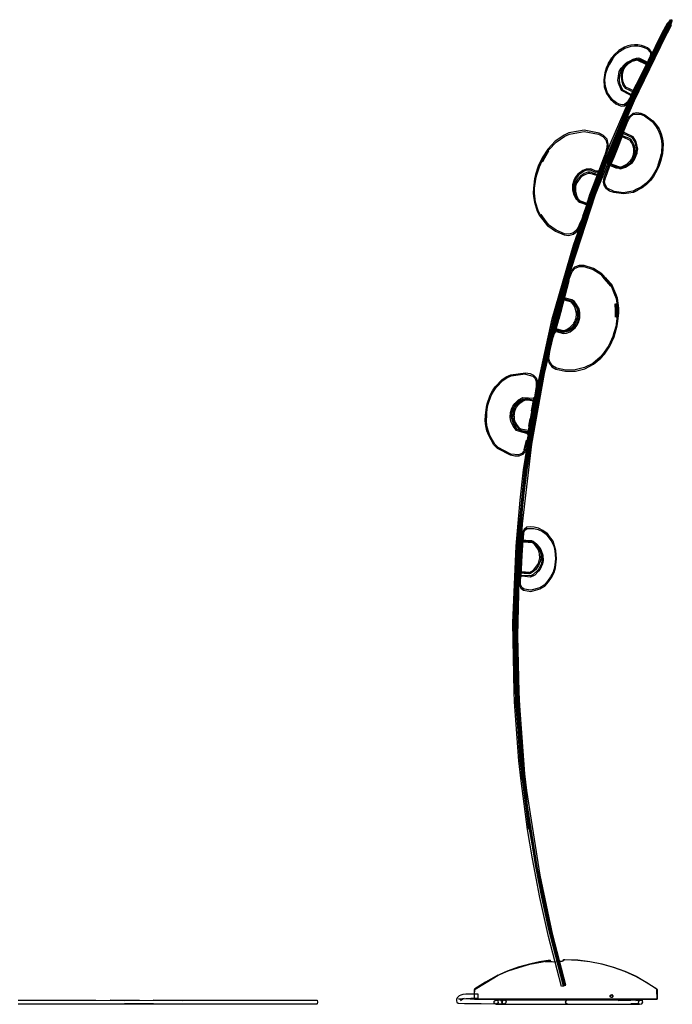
# Model space of a CAD drawing. Header units: centimetres. Extents: x -92 to 124, y -80 to 168.
# Tile 4 of 4: x 16 to 124, y 5 to 168. Entities that reach past the tile are written whole.
import ezdxf

# ---------------------------------------------------------------- set-up
doc = ezdxf.new("R2010")
doc.units = ezdxf.units.CM
doc.layers.get('0').update_dxf_attribs({"true_color": 0x5890e1})

msp = doc.modelspace()

# ---------------------------------------------------------------- linework, layer by layer
at = {"color": 18, "true_color": 0x000000}
for points in [[(107.66, 130.56, 10.8), (111.86, 142.53, 10.8), (113.74, 147.26, 10.8), (116.75, 154.24, 10.8), (122.32, 165.64, 10.8), (122.87, 166.66, 10.8), (123.2, 167.27, 10.8), (122.99, 166.89, 10.8), (122.32, 165.64, 10.8), (123.2, 167.27, 10.8), (123.3, 167.37, 10.8), (123.56, 167.56, 10.8), (123.48, 167.41, 10.8), (123.37, 167.2, 10.8), (123.21, 166.89, 10.8), (123, 166.5, 10.8), (122.79, 166.1, 10.8), (122.64, 165.81, 10.8), (116.94, 154.15, 10.8), (122.72, 166, 10.8), (123.28, 167.08, 10.8), (123.47, 167.45, 10.8), (123.57, 167.64, 10.8), (123.58, 167.65, 10.8), (123.7, 167.82, 10.8), (123.72, 167.82, 10.8), (123.75, 167.82, 10.8), (123.81, 167.79, 10.8), (123.83, 167.76, 10.8), (123.83, 167.71, 10.8), (123.76, 167.58, 10.8), (123.72, 167.48, 10.8), (123.56, 167.3, 10.8), (123.52, 167.34, 10.8), (123.45, 167.21, 10.8), (123.28, 166.88, 10.8), (123.1, 166.53, 10.8), (122.96, 166.26, 10.8), (122.64, 165.66, 10.8), (118.06, 156.43, 10.8), (117.03, 154.11, 10.8), (113.99, 147.15, 10.8), (112.16, 142.42, 10.8), (110.36, 137.69, 10.8), (107.17, 128.08, 10.8), (104.45, 118.32, 10.8), (102.2, 108.44, 10.8), (101.73, 105.93, 10.8), (100.42, 98.47, 10.8), (99.74, 93.42, 10.8), (99.12, 88.42, 10.8), (98.5, 80.81, 10.8), (98.3, 78.31, 10.8), (97.96, 68.19, 10.8), (98.09, 58.06, 10.8), (98.71, 47.95, 10.8), (98.97, 45.36, 10.8), (99.81, 37.87, 10.8), (100.39, 34.04, 10.8), (101.39, 27.87, 10.8), (102.42, 22.81, 10.8), (103.43, 17.94, 10.8), (105.98, 8.14, 10.8), (106.03, 8.15, 10.8), (103.9, 16.41, 10.8), (102.44, 22.81, 10.8), (100.44, 34.05, 10.8), (99.01, 45.36, 10.8), (98.22, 56.75, 10.8), (98.02, 68.15, 10.8), (98.55, 80.8, 10.8), (99.78, 93.41, 10.8), (101.75, 105.92, 10.8), (99.77, 93.41, 10.8), (101.8, 105.91, 10.8), (104.51, 118.28, 10.8), (108, 130.46, 10.8), (112.2, 142.4, 10.8), (117.06, 154.1, 10.8), (123.01, 166.12, 10.8), (123.58, 167.22, 10.8), (123.72, 167.48, 10.8), (123.38, 166.85, 10.8), (123.14, 166.39, 10.8), (117.09, 154.08, 10.8), (112.19, 142.41, 10.8), (107.99, 130.46, 10.8), (104.53, 118.28, 10.8), (101.79, 105.92, 10.8), (99.79, 93.41, 10.8), (98.53, 80.81, 10.8), (98.03, 68.15, 10.8), (98.31, 55.11, 10.8), (99.39, 42.1, 10.8), (101.22, 29.18, 10.8), (103.89, 16.4, 10.8), (105.99, 8.14, 10.8), (105.89, 8.11, 10.8), (105.87, 8.11, 10.8), (105.69, 8.05, 10.8), (105.69, 8.05, 10.8), (103.53, 16.32, 10.8), (102.1, 22.74, 10.8), (100.89, 29.12, 10.8), (100.09, 33.99, 10.8), (99.02, 42.06, 10.8), (98.67, 45.33, 10.8), (97.95, 55.08, 10.8), (97.87, 56.73, 10.8), (97.68, 68.15, 10.8), (98.19, 80.83, 10.8), (98.85, 88.44, 10.8), (99.44, 93.45, 10.8), (101.44, 105.98, 10.8), (104.18, 118.36, 10.8)], [(123.25, 166.59, 10.8), (123.67, 167.39, 10.8), (123.84, 167.69, 10.8), (123.66, 167.23, 10.8), (123.66, 167.24, 10.8), (123.71, 167.22, 10.8), (123.67, 167.16, 10.8), (123.48, 166.78, 10.8), (123.15, 166.16, 10.8), (122.84, 165.56, 10.8), (117.57, 154.93, 10.8), (112.97, 144.18, 10.8), (114.19, 147.07, 10.8), (117.57, 154.93, 10.8), (118.26, 156.34, 10.8), (114.19, 147.07, 10.8), (110.56, 137.62, 10.8), (107.38, 128.01, 10.8), (111.02, 139.05, 10.8), (106.3, 124.5, 10.8), (107.38, 128.01, 10.8), (104.66, 118.26, 10.8), (105.31, 120.94, 10.8), (102.58, 109.4, 10.8), (104.66, 118.26, 10.8), (102.41, 108.39, 10.8), (100.64, 98.43, 10.8), (99.34, 88.39, 10.8), (98.92, 84.53, 10.8), (99.94, 93.76, 10.8), (99.34, 88.39, 10.8), (98.52, 78.3, 10.8), (98.17, 68.19, 10.8), (98.31, 58.06, 10.8), (98.93, 47.96, 10.8), (100.02, 37.9, 10.8), (99.67, 40.4, 10.8), (100.92, 31.59, 10.8), (102.54, 22.83, 10.8), (101.6, 27.9, 10.8), (103.65, 17.99, 10.8), (106.11, 8.17, 10.8), (106.07, 8.16, 10.8), (103.93, 16.41, 10.8), (102.52, 22.83, 10.8), (100.88, 31.58, 10.8), (99.6, 40.39, 10.8), (99.32, 43.14, 10.8), (98.54, 52.03, 10.8), (98.26, 56.69, 10.8), (98.09, 65.98, 10.8), (98.28, 75.27, 10.8), (98.9, 84.53, 10.8), (99.9, 93.76, 10.8), (100.42, 97.73, 10.8), (102.55, 109.4, 10.8), (105.25, 120.96, 10.8), (106.25, 124.51, 10.8), (111, 139.06, 10.8), (112.96, 144.18, 10.8), (117.52, 154.95, 10.8), (122.86, 165.79, 10.8), (123.1, 166.28, 10.8)], [(98.64, 75.25, 10.8), (98.44, 65.98, 10.8), (98.64, 56.71, 10.8), (98.89, 52.05, 10.8), (98.46, 62.48, 10.8), (98.53, 72.92, 10.8), (99.24, 84.51, 10.8), (100.8, 97.68, 10.8), (102.89, 109.34, 10.8), (105.62, 120.86, 10.8), (106.6, 124.41, 10.8), (111.33, 138.94, 10.8), (116.72, 152.3, 10.8), (123, 165.28, 10.8), (123.83, 166.89, 10.8), (123.14, 165.6, 10.8), (123.75, 166.73, 10.8), (123.83, 166.89, 10.8), (123.83, 166.92, 10.8), (123.87, 167.39, 10.8), (123.84, 167.34, 10.8), (123.76, 167.18, 10.8), (123.48, 166.65, 10.8), (123.35, 166.4, 10.8), (122.96, 165.65, 10.8), (117.66, 154.88, 10.8), (113.08, 144.13, 10.8), (111.14, 139.01, 10.8), (106.37, 124.48, 10.8), (111.13, 139.01, 10.8), (113.08, 144.13, 10.8), (117.66, 154.88, 10.8), (122.99, 165.65, 10.8), (123.4, 166.43, 10.8), (123.72, 167.09, 10.8), (123.93, 167.45, 10.8), (124.01, 167.63, 10.8), (124.01, 167.69, 10.8), (123.97, 167.73, 10.8), (123.89, 167.74, 10.8), (123.84, 167.69, 10.8), (123.55, 167.15, 10.8), (123.86, 167.68, 10.8), (123.78, 167.56, 10.8), (123.55, 167.15, 10.8), (123.15, 166.38, 10.8), (122.75, 165.6, 10.8), (116.41, 152.44, 10.8), (111, 139.05, 10.8), (106.28, 124.5, 10.8), (105.25, 120.96, 10.8), (102.53, 109.41, 10.8), (100.46, 97.72, 10.8), (99.9, 93.76, 10.8), (98.8, 83.37, 10.8), (98.21, 72.93, 10.8), (98.12, 62.47, 10.8), (98.55, 52.03, 10.8), (99.32, 43.14, 10.8), (99.6, 40.39, 10.8), (101.45, 28.35, 10.8), (103.92, 16.41, 10.8), (106.1, 8.17, 10.8), (106.2, 8.2, 10.8), (106.22, 8.2, 10.8), (106.4, 8.25, 10.8), (106.4, 8.25, 10.8), (104.28, 16.5, 10.8), (102.2, 26.42, 10.8), (99.98, 40.44, 10.8), (99.66, 43.18, 10.8), (98.64, 56.71, 10.8), (98.46, 62.48, 10.8), (98.44, 65.98, 10.8), (98.53, 72.92, 10.8)], [(122.65, 165.82, 10.8), (116.94, 154.15, 10.8), (112.05, 142.46, 10.8), (116.93, 154.16, 10.8), (122.73, 166.04, 10.8), (123.1, 166.73, 10.8), (123.5, 167.49, 10.8), (123.58, 167.65, 10.8), (123.56, 167.56, 10.8), (123.5, 167.44, 10.8), (123.36, 167.18, 10.8), (123.04, 166.57, 10.8), (122.84, 166.2, 10.8)], [(123.38, 166.4, 10.8), (123.74, 167.13, 10.8), (123.64, 166.95, 10.8), (123.32, 166.35, 10.8), (123.03, 165.79, 10.8), (116.54, 152.38, 10.8), (122.84, 165.36, 10.8)], [(123.83, 167.26, 10.8), (123.92, 167.43, 10.8), (123.87, 167.39, 10.8), (123.73, 167.12, 10.8), (123.64, 166.95, 10.8)], [(116.44, 152.43, 10.8), (111.04, 139.04, 10.8), (106.29, 124.5, 10.8), (108.51, 131.41, 10.8), (110.56, 137.62, 10.8), (111.04, 139.04, 10.8), (114.19, 147.07, 10.8), (116.44, 152.43, 10.8), (122.78, 165.55, 10.8), (118.26, 156.34, 10.8)], [(112.67, 157.88, 10.8), (112.75, 156.73, 10.8), (113.13, 155.64, 10.8), (113.81, 154.68, 10.8), (114.21, 154.29, 10.8), (114.69, 153.94, 10.8), (115.15, 153.69, 10.8), (115.63, 153.55, 10.8), (116.09, 153.57, 10.8), (116.62, 153.98, 10.8), (116.79, 154.13, 10.8), (117.32, 155.04, 10.8), (118.12, 156.66, 10.8), (119.39, 159.19, 10.8), (120.31, 161.08, 10.8), (120.51, 161.57, 10.8), (120.63, 162.03, 10.8), (120.56, 162.46, 10.8), (120.32, 162.87, 10.8), (119.93, 163.17, 10.8), (119.43, 163.41, 10.8), (118.9, 163.57, 10.8), (118.31, 163.68, 10.8), (117.76, 163.69, 10.8), (117.17, 163.64, 10.8), (116.64, 163.5, 10.8), (116.09, 163.3, 10.8), (115.16, 162.71, 10.8), (114.37, 161.96, 10.8), (114.03, 161.52, 10.8), (113.46, 160.6, 10.8), (113.43, 160.54, 10.8), (113.1, 159.84, 10.8), (112.84, 159.02, 10.8)], [(115.66, 153.75, 10.8), (115.23, 153.88, 10.8), (114.8, 154.11, 10.8), (114.33, 154.44, 10.8), (113.96, 154.82, 10.8), (113.31, 155.72, 10.8), (112.97, 156.76, 10.8), (112.87, 157.87, 10.8), (113.03, 158.97, 10.8), (113.29, 159.77, 10.8), (113.61, 160.45, 10.8), (114.02, 161.16, 10.8), (114.19, 161.4, 10.8), (113.61, 160.45, 10.8), (113.64, 160.51, 10.8), (114.19, 161.4, 10.8), (114.52, 161.83, 10.8), (115.28, 162.55, 10.8), (116.18, 163.12, 10.8), (116.7, 163.31, 10.8), (117.2, 163.44, 10.8), (117.77, 163.49, 10.8), (118.29, 163.48, 10.8), (118.85, 163.38, 10.8), (119.36, 163.23, 10.8), (119.83, 163.01, 10.8), (120.39, 162.41, 10.8), (120.43, 162.04, 10.8), (120.32, 161.63, 10.8), (120.12, 161.15, 10.8), (119.58, 160.02, 10.8), (118.76, 158.35, 10.8), (117.8, 156.46, 10.8), (116.93, 154.79, 10.8), (116.63, 154.25, 10.8), (116.49, 154.13, 10.8), (116.04, 153.76, 10.8)], [(114.03, 161.52, 10.8), (113.43, 160.54, 10.8), (113.86, 161.27, 10.8)], [(119.91, 160.74, 10.8), (119.65, 160.29, 10.8), (118.93, 158.89, 10.8), (118.64, 158.31, 10.8), (118.03, 157.1, 10.8), (117.51, 156.04, 10.8), (117.17, 155.31, 10.8), (117.17, 155.24, 10.8), (117.01, 155.39, 10.8), (115.63, 156.1, 10.8), (115.13, 157.31, 10.8), (115.03, 157.83, 10.8), (115.13, 158.48, 10.8), (115.24, 159.25, 10.8), (115.4, 159.55, 10.8), (115.56, 159.84, 10.8), (116.09, 160.43, 10.8), (116.22, 160.54, 10.8), (116.57, 160.81, 10.8), (117.03, 161.03, 10.8), (117.08, 161.05, 10.8), (118.28, 161.35, 10.8), (119.64, 160.67, 10.8), (119.91, 160.74, 10.8), (119.58, 160.02, 10.8), (120.32, 161.63, 10.8)], [(115.43, 159.17, 10.8), (115.23, 158.35, 10.8), (115.23, 157.84, 10.8), (115.3, 157.34, 10.8), (115.77, 156.24, 10.8), (117.16, 155.52, 10.8), (117.37, 155.22, 10.8), (117.36, 155.29, 10.8), (117.94, 156.48, 10.8), (118.13, 156.83, 10.8), (119.6, 159.87, 10.8), (118.8, 158.22, 10.8), (119.08, 158.78, 10.8), (119.79, 160.15, 10.8), (120.04, 160.59, 10.8), (119.63, 160.47, 10.8), (118.23, 161.11, 10.8), (119.63, 160.47, 10.8), (118.25, 161.15, 10.8), (117.16, 160.87, 10.8), (117.1, 160.85, 10.8), (116.67, 160.64, 10.8), (116.35, 160.39, 10.8), (116.23, 160.29, 10.8), (115.72, 159.73, 10.8), (115.57, 159.46, 10.8)], [(118.05, 161.41, 10.8), (117.46, 161.23, 10.8), (116.86, 160.9, 10.8), (116.27, 160.39, 10.8), (116.17, 160.26, 10.8), (115.88, 159.84, 10.8), (115.83, 159.72, 10.8), (115.68, 159.28, 10.8), (115.61, 159.08, 10.8), (115.56, 158.3, 10.8), (115.65, 157.62, 10.8), (115.86, 157.05, 10.8), (115.95, 156.85, 10.8), (116.09, 156.65, 10.8), (116.21, 156.53, 10.8), (117.66, 155.83, 10.8), (117.74, 155.95, 10.8), (117.85, 156.16, 10.8), (118.09, 156.61, 10.8), (118.45, 157.3, 10.8), (118.58, 157.56, 10.8), (118.86, 158.11, 10.8), (119, 158.41, 10.8), (119.27, 158.94, 10.8), (119.4, 159.2, 10.8), (119.68, 159.79, 10.8), (119.44, 159.29, 10.8), (119.68, 159.78, 10.8), (119.84, 160.12, 10.8), (119.77, 159.97, 10.8), (119.68, 159.79, 10.8), (119.84, 160.12, 10.8), (119.95, 160.35, 10.8), (120.02, 160.52, 10.8), (120.1, 160.7, 10.8), (118.67, 161.43, 10.8), (118.49, 161.45, 10.8)], [(119.69, 159.91, 10.8), (119.33, 159.22, 10.8), (119.2, 158.95, 10.8), (118.92, 158.39, 10.8), (118.78, 158.11, 10.8), (118.5, 157.55, 10.8), (118.37, 157.29, 10.8), (118.14, 156.81, 10.8), (117.99, 156.52, 10.8), (117.85, 156.21, 10.8), (117.8, 156.11, 10.8), (117.76, 156, 10.8), (116.31, 156.7, 10.8), (116.25, 156.77, 10.8), (116.04, 157.14, 10.8), (115.84, 157.66, 10.8), (115.76, 158.31, 10.8), (115.76, 158.63, 10.8), (115.82, 159.07, 10.8), (116.01, 159.66, 10.8), (116.06, 159.74, 10.8), (116.3, 160.1, 10.8), (116.41, 160.22, 10.8), (116.49, 160.32, 10.8), (116.97, 160.74, 10.8), (117.25, 160.91, 10.8), (118.09, 161.22, 10.8), (118.5, 161.27, 10.8), (118.59, 161.25, 10.8), (120.02, 160.52, 10.8), (119.93, 160.36, 10.8)], [(117.02, 154.12, 10.8), (113.99, 147.15, 10.8), (118.06, 156.43, 10.8)], [(117.85, 154.8, 10.8), (113.27, 144.06, 10.8), (116.72, 152.3, 10.8)], [(121.86, 143.75, 10.8), (121.57, 143.13, 10.8), (120.91, 141.91, 10.8), (120.39, 141.23, 10.8), (119.77, 140.58, 10.8), (119.04, 140.01, 10.8), (117.64, 139.34, 10.8), (118.3, 139.67, 10.8), (117.54, 139.27, 10.8), (116.84, 139.16, 10.8), (115.93, 139.03, 10.8), (114.32, 139.25, 10.8), (113.64, 139.51, 10.8), (113.12, 139.85, 10.8), (112.76, 140.48, 10.8), (112.62, 140.97, 10.8), (112.75, 141.72, 10.8), (113.04, 142.53, 10.8), (114.71, 146.85, 10.8), (113.47, 143.67, 10.8), (113.04, 142.53, 10.8), (113.61, 143.99, 10.8), (114.71, 146.85, 10.8), (115.95, 149.88, 10.8), (116.67, 151.49, 10.8), (116.92, 151.83, 10.8), (117.54, 152.4, 10.8), (118.17, 152.5, 10.8), (118.8, 152.39, 10.8), (119.48, 152.09, 10.8), (120.81, 151.12, 10.8), (121.37, 150.42, 10.8), (121.81, 149.78, 10.8), (122.15, 148.95, 10.8), (122.37, 148.16, 10.8), (122.48, 147.33, 10.8), (122.41, 145.67, 10.8), (122.05, 144.37, 10.8)], [(120.67, 150.98, 10.8), (121.21, 150.3, 10.8), (121.63, 149.68, 10.8), (121.96, 148.88, 10.8), (122.17, 148.12, 10.8), (122.28, 147.32, 10.8), (122.21, 145.7, 10.8), (121.86, 144.43, 10.8), (121.68, 143.82, 10.8), (121.99, 144.91, 10.8), (122.21, 145.7, 10.8), (121.68, 143.82, 10.8), (121.43, 143.23, 10.8), (120.74, 142.03, 10.8), (120.24, 141.36, 10.8), (119.63, 140.73, 10.8), (118.92, 140.18, 10.8), (117.58, 139.53, 10.8), (118.21, 139.85, 10.8), (117.48, 139.46, 10.8), (116.8, 139.36, 10.8), (115.93, 139.23, 10.8), (114.38, 139.44, 10.8), (113.25, 140, 10.8), (112.94, 140.56, 10.8), (112.82, 140.97, 10.8), (112.99, 141.69, 10.8), (113.06, 141.99, 10.8), (113.8, 143.93, 10.8), (114.89, 146.77, 10.8), (115.7, 148.72, 10.8), (116.57, 150.78, 10.8), (116.85, 151.39, 10.8), (117.07, 151.7, 10.8), (117.61, 152.21, 10.8), (118.17, 152.22, 10.8), (118.74, 152.2, 10.8), (119.39, 151.92, 10.8)], [(114.93, 147.04, 10.8), (113.83, 144.3, 10.8), (113.24, 143.02, 10.8), (113.71, 144.02, 10.8), (113.61, 143.8, 10.8), (114, 143.93, 10.8), (115.47, 143.45, 10.8), (116.19, 143.62, 10.8), (116.79, 143.97, 10.8), (117.27, 144.36, 10.8), (117.61, 144.81, 10.8), (118.03, 145.78, 10.8), (118.08, 146.32, 10.8), (118.09, 146.45, 10.8), (117.96, 147.12, 10.8), (117.82, 147.69, 10.8), (117.44, 148.3, 10.8), (116.01, 148.94, 10.8), (115.8, 149.25, 10.8), (115.5, 148.45, 10.8), (116.16, 150.18, 10.8)], [(111.81, 141.79, 10.8), (113.05, 145.38, 10.8), (111.53, 141.34, 10.8), (112.21, 143.03, 10.8), (113.05, 145.38, 10.8), (113.33, 146.39, 10.8), (113.43, 147.26, 10.8), (113.22, 148.07, 10.8), (112.65, 148.68, 10.8), (111.92, 149.09, 10.8), (109.45, 149.55, 10.8), (106.93, 149.12, 10.8), (106.14, 148.75, 10.8), (104.68, 147.75, 10.8), (103.44, 146.45, 10.8), (102.49, 144.98, 10.8), (101.87, 143.61, 10.8), (101.42, 142.24, 10.8), (101.24, 141.53, 10.8), (101.06, 140, 10.8), (101.04, 139.2, 10.8), (101.08, 138.63, 10.8), (101.22, 137.65, 10.8), (101.68, 136.19, 10.8), (102.01, 135.51, 10.8), (103.45, 133.75, 10.8), (102.09, 135.52, 10.8), (102.98, 134.36, 10.8), (103.45, 133.75, 10.8), (104.7, 132.85, 10.8), (106.15, 132.26, 10.8), (106.93, 132.18, 10.8), (107.68, 132.38, 10.8), (108.27, 132.88, 10.8), (108.67, 133.52, 10.8), (108.87, 133.98, 10.8), (109.16, 134.63, 10.8), (109.77, 136.41, 10.8), (110.3, 137.97, 10.8), (110.85, 139.64, 10.8), (111.8, 142.1, 10.8), (112.33, 143.42, 10.8), (111.92, 142.56, 10.8), (111.96, 142.63, 10.8), (111.34, 142.58, 10.8), (110.49, 142.98, 10.8), (109.84, 142.95, 10.8), (109.31, 142.72, 10.8), (108.55, 142.16, 10.8), (108.11, 141.62, 10.8), (107.91, 141.2, 10.8), (107.74, 140.52, 10.8), (107.71, 139.7, 10.8), (107.91, 138.97, 10.8), (108.25, 138.38, 10.8), (108.67, 137.94, 10.8), (109.56, 137.62, 10.8), (110.02, 137.32, 10.8), (109.77, 136.41, 10.8), (110.1, 137.45, 10.8), (109.16, 134.63, 10.8), (110.58, 138.47, 10.8)], [(111.4, 141.46, 10.8), (112.86, 145.44, 10.8), (111.63, 141.86, 10.8), (110.36, 138.49, 10.8), (109.2, 135.38, 10.8), (110.48, 138.89, 10.8), (108.98, 134.7, 10.8), (108.69, 134.07, 10.8), (108.49, 133.61, 10.8), (108.12, 133.01, 10.8), (107.59, 132.56, 10.8), (106.92, 132.38, 10.8), (106.19, 132.45, 10.8), (104.8, 133.02, 10.8), (103.58, 133.9, 10.8), (102.19, 135.61, 10.8), (101.86, 136.27, 10.8), (101.41, 137.69, 10.8), (101.28, 138.65, 10.8), (101.24, 139.21, 10.8), (101.26, 139.99, 10.8), (101.44, 141.49, 10.8), (101.61, 142.19, 10.8), (102.06, 143.53, 10.8), (102.66, 144.88, 10.8), (103.6, 146.33, 10.8), (104.81, 147.6, 10.8), (106.23, 148.57, 10.8), (107, 148.93, 10.8), (109.44, 149.35, 10.8), (111.84, 148.91, 10.8), (112.53, 148.52, 10.8), (113.04, 147.97, 10.8), (113.23, 147.24, 10.8), (113.14, 146.42, 10.8), (112.86, 145.44, 10.8), (112.02, 143.11, 10.8)], [(116.42, 143.9, 10.8), (115.89, 143.6, 10.8), (115.67, 143.52, 10.8), (115.19, 143.42, 10.8), (114.83, 143.49, 10.8), (113.82, 143.92, 10.8), (113.35, 144.02, 10.8), (113.49, 144.33, 10.8), (113.74, 144.92, 10.8), (114.06, 145.7, 10.8), (114.41, 146.58, 10.8), (114.74, 147.43, 10.8), (115.02, 148.14, 10.8), (115.19, 148.61, 10.8), (115.25, 148.78, 10.8), (115.38, 148.93, 10.8), (115.54, 148.74, 10.8), (115.53, 148.75, 10.8), (116.75, 148.29, 10.8), (117, 148.17, 10.8), (117.12, 148.06, 10.8), (117.29, 147.8, 10.8), (117.55, 147.38, 10.8), (117.68, 147.01, 10.8), (117.78, 146.5, 10.8), (117.8, 146.12, 10.8), (117.71, 145.43, 10.8), (117.73, 145.72, 10.8), (117.74, 145.96, 10.8), (117.71, 145.43, 10.8), (117.61, 145.1, 10.8), (117.48, 144.82, 10.8), (117.42, 144.72, 10.8), (117.2, 144.38, 10.8), (116.93, 144.07, 10.8), (116.75, 143.91, 10.8), (116.54, 143.74, 10.8), (115.97, 143.42, 10.8), (115.47, 143.25, 10.8), (115.05, 143.26, 10.8), (114.76, 143.31, 10.8), (114.76, 143.31, 10.8), (113.55, 143.78, 10.8), (113.35, 143.83, 10.8), (113.34, 143.84, 10.8), (113.34, 144.03, 10.8), (113.46, 144.36, 10.8), (113.69, 144.96, 10.8), (114, 145.76, 10.8), (114.35, 146.63, 10.8), (114.69, 147.48, 10.8), (114.98, 148.17, 10.8), (115.17, 148.63, 10.8), (115.25, 148.78, 10.8), (115.65, 148.5, 10.8), (116.67, 148.1, 10.8), (116.98, 147.89, 10.8), (117.12, 147.7, 10.8), (117.36, 147.3, 10.8), (117.48, 146.95, 10.8), (117.58, 146.49, 10.8), (117.59, 146, 10.8), (117.52, 145.47, 10.8), (117.42, 145.17, 10.8), (117.24, 144.81, 10.8), (117.05, 144.51, 10.8), (116.79, 144.21, 10.8), (116.53, 143.99, 10.8)], [(114.34, 145.05, 10.8), (113.97, 144.16, 10.8), (113.74, 143.65, 10.8), (113.99, 143.73, 10.8), (115.46, 143.19, 10.8), (116.26, 143.43, 10.8), (116.9, 143.81, 10.8), (117.42, 144.22, 10.8), (117.78, 144.7, 10.8), (118.22, 145.74, 10.8), (118.28, 146.32, 10.8), (118.29, 146.45, 10.8), (118.15, 147.16, 10.8), (118, 147.77, 10.8), (117.54, 148.45, 10.8), (116.14, 149.13, 10.8), (116, 149.28, 10.8), (115.69, 148.45, 10.8), (115.29, 147.41, 10.8), (114.8, 146.17, 10.8)], [(110.36, 137.69, 10.8), (112.16, 142.42, 10.8), (113.99, 147.15, 10.8)], [(102.73, 145.06, 10.8), (103.39, 146.2, 10.8), (102.38, 144.43, 10.8)], [(102.56, 144.34, 10.8), (103.55, 146.08, 10.8), (102.9, 144.96, 10.8)], [(116.03, 143.54, 10.8), (116.54, 143.74, 10.8), (116.35, 143.65, 10.8)], [(98.39, 80.81, 10.8), (99.64, 93.43, 10.8), (101.63, 105.94, 10.8), (104.38, 118.31, 10.8), (107.84, 130.51, 10.8), (112.05, 142.46, 10.8), (107.86, 130.5, 10.8), (104.38, 118.31, 10.8), (101.64, 105.94, 10.8), (99.64, 93.43, 10.8), (98.39, 80.81, 10.8), (97.89, 68.15, 10.8), (98.08, 56.74, 10.8), (97.88, 68.15, 10.8)], [(111.92, 142.97, 10.8), (111.81, 142.73, 10.8), (111.85, 142.79, 10.8), (111.38, 142.77, 10.8), (110.52, 143.18, 10.8), (109.8, 143.14, 10.8), (109.21, 142.9, 10.8), (108.41, 142.3, 10.8), (107.94, 141.72, 10.8), (107.73, 141.27, 10.8), (107.54, 140.54, 10.8), (107.51, 139.68, 10.8), (107.72, 138.9, 10.8), (108.08, 138.2, 10.8), (108.57, 137.76, 10.8), (109.47, 137.44, 10.8), (109.82, 137.2, 10.8), (109.88, 137.42, 10.8), (110.08, 138.02, 10.8), (110.4, 138.91, 10.8), (110.99, 140.5, 10.8), (111.42, 141.66, 10.8)], [(110.03, 142.6, 10.8), (109.45, 142.38, 10.8), (109.24, 142.25, 10.8), (108.82, 141.96, 10.8), (108.55, 141.69, 10.8), (108.31, 141.39, 10.8), (108.14, 141.14, 10.8), (108.07, 140.98, 10.8), (107.95, 140.71, 10.8), (107.88, 140.44, 10.8), (107.84, 140.21, 10.8), (107.81, 140, 10.8), (107.8, 139.6, 10.8), (107.84, 139.21, 10.8), (107.97, 138.72, 10.8), (108.11, 138.41, 10.8), (108.31, 138.04, 10.8), (108.48, 137.83, 10.8), (108.7, 137.66, 10.8), (110.09, 137.15, 10.8), (110.28, 137.04, 10.8), (110.4, 137.2, 10.8), (110.4, 137.25, 10.8), (110.52, 137.61, 10.8), (110.73, 138.23, 10.8), (111.02, 139.03, 10.8), (111.33, 139.9, 10.8), (111.64, 140.73, 10.8), (111.88, 141.39, 10.8), (112.05, 141.81, 10.8), (112.1, 141.92, 10.8), (110.43, 142.42, 10.8), (110.24, 142.42, 10.8), (110.14, 142.42, 10.8), (110.08, 142.4, 10.8), (109.54, 142.2, 10.8), (109.14, 141.95, 10.8), (108.78, 141.64, 10.8), (108.54, 141.38, 10.8), (108.23, 140.85, 10.8), (108.14, 140.65, 10.8), (108.09, 140.46, 10.8), (108.04, 140.27, 10.8), (108.01, 139.77, 10.8), (108.01, 139.49, 10.8), (108.16, 138.79, 10.8), (108.29, 138.5, 10.8), (108.48, 138.16, 10.8), (108.7, 137.89, 10.8), (108.78, 137.84, 10.8), (110.19, 137.33, 10.8), (110.4, 137.2, 10.8), (110.51, 137.47, 10.8), (110.72, 138.02, 10.8), (111, 138.78, 10.8), (111.32, 139.64, 10.8), (111.76, 140.87, 10.8), (111.87, 141.21, 10.8), (112.04, 141.71, 10.8), (112.1, 141.92, 10.8), (112.12, 142.12, 10.8), (111.69, 142.2, 10.8), (110.5, 142.63, 10.8)], [(105.42, 120.91, 10.8), (102.69, 109.38, 10.8), (100.56, 97.71, 10.8), (102.69, 109.38, 10.8), (105.42, 120.91, 10.8), (106.43, 124.46, 10.8), (111.14, 139.01, 10.8), (106.41, 124.47, 10.8)], [(108.48, 138.16, 10.8), (108.16, 138.79, 10.8), (108.35, 138.4, 10.8)], [(107.96, 130.47, 10.8), (107.17, 128.08, 10.8), (110.36, 137.69, 10.8)], [(103.58, 133.9, 10.8), (102.26, 135.62, 10.8), (103.12, 134.49, 10.8)], [(104.89, 118.36, 10.8), (104.13, 115.47, 10.8), (103.55, 113, 10.8), (103.43, 111.83, 10.8), (103.6, 111.19, 10.8), (104.09, 110.48, 10.8), (104.78, 110.08, 10.8), (106.37, 109.71, 10.8), (107.99, 109.74, 10.8), (109.56, 110.13, 10.8), (110.98, 110.87, 10.8), (112.22, 111.9, 10.8), (112.8, 112.57, 10.8), (113.67, 113.86, 10.8), (114.39, 115.4, 10.8), (114.56, 115.99, 10.8), (114.9, 117.23, 10.8), (114.95, 117.54, 10.8), (115.18, 119.31, 10.8), (115.16, 120.15, 10.8), (114.93, 121.78, 10.8), (114.66, 122.49, 10.8), (114.02, 124.04, 10.8), (112.38, 125.85, 10.8), (112.97, 125.14, 10.8), (114, 123.89, 10.8), (112.38, 125.85, 10.8), (111, 126.71, 10.8), (109.43, 127.21, 10.8), (108.62, 127.21, 10.8), (107.86, 126.92, 10.8), (107.32, 126.33, 10.8), (106.83, 125.19, 10.8), (106.6, 124.5, 10.8), (106.01, 122.49, 10.8), (105.48, 120.39, 10.8), (105.2, 119.15, 10.8), (106.01, 122.49, 10.8)], [(104.82, 116.82, 10.8), (104.67, 116.3, 10.8), (104.53, 115.94, 10.8), (104.63, 116.18, 10.8), (104.83, 116.27, 10.8), (106.03, 115.94, 10.8), (106.54, 116.04, 10.8), (107.12, 116.24, 10.8), (107.97, 116.92, 10.8), (107.23, 116.44, 10.8), (107.8, 116.8, 10.8), (107.97, 116.92, 10.8), (108.29, 117.35, 10.8), (108.51, 117.77, 10.8), (108.73, 118.53, 10.8), (108.75, 119.12, 10.8), (108.72, 119.45, 10.8), (108.61, 120.02, 10.8), (108.23, 120.65, 10.8), (107.87, 121.13, 10.8), (108.19, 120.7, 10.8), (107.84, 121.27, 10.8), (107.43, 121.51, 10.8), (106.35, 121.81, 10.8), (106.19, 121.96, 10.8), (106.22, 122.23, 10.8), (106.15, 121.74, 10.8), (105.89, 120.71, 10.8), (106.9, 124.67, 10.8), (106.06, 121.81, 10.8), (107.01, 125.12, 10.8), (107.49, 126.22, 10.8), (107.97, 126.76, 10.8), (108.66, 127.01, 10.8), (109.41, 127.01, 10.8), (110.91, 126.53, 10.8), (112.25, 125.7, 10.8), (113.85, 123.94, 10.8), (114.48, 122.42, 10.8), (114.74, 121.73, 10.8), (114.97, 120.14, 10.8), (114.98, 119.32, 10.8), (114.75, 117.58, 10.8), (114.71, 117.27, 10.8), (114.37, 116.05, 10.8), (114.2, 115.47, 10.8), (113.5, 113.96, 10.8), (112.64, 112.69, 10.8), (112.08, 112.04, 10.8), (110.87, 111.03, 10.8), (109.49, 110.32, 10.8), (107.96, 109.94, 10.8), (106.39, 109.91, 10.8), (104.86, 110.26, 10.8), (104.22, 110.63, 10.8), (103.78, 111.27, 10.8), (103.63, 111.84, 10.8), (103.75, 112.97, 10.8), (104.32, 115.42, 10.8), (105.66, 120.45, 10.8), (106.9, 124.67, 10.8), (105.27, 118.34, 10.8), (105.63, 119.72, 10.8), (105.33, 118.65, 10.8), (105.06, 117.64, 10.8)], [(113.83, 123.78, 10.8), (112.83, 125.01, 10.8), (112.25, 125.7, 10.8)], [(105.09, 118.48, 10.8), (105.43, 119.84, 10.8), (105.92, 121.73, 10.8), (106.02, 122.27, 10.8), (106, 121.87, 10.8), (106, 121.91, 10.8), (106.24, 121.64, 10.8), (107.36, 121.33, 10.8), (107.71, 121.12, 10.8), (108.03, 120.6, 10.8), (107.74, 120.99, 10.8), (108.13, 120.57, 10.8), (108.42, 119.95, 10.8), (108.52, 119.42, 10.8), (108.55, 119.11, 10.8), (108.54, 118.56, 10.8), (108.33, 117.85, 10.8), (108.12, 117.46, 10.8), (107.82, 117.05, 10.8), (107.02, 116.42, 10.8), (106.49, 116.23, 10.8), (106.04, 116.14, 10.8), (104.78, 116.45, 10.8), (104.47, 116.29, 10.8), (103.78, 113.79, 10.8), (104.64, 116.91, 10.8)], [(105.43, 120.91, 10.8), (102.68, 109.38, 10.8), (100.61, 97.7, 10.8), (100.04, 93.75, 10.8), (100.6, 97.71, 10.8), (102.68, 109.38, 10.8)], [(105.3, 120.95, 10.8), (102.56, 109.4, 10.8), (104.66, 118.26, 10.8)], [(108.16, 119.31, 10.8), (108.08, 119.73, 10.8), (108.01, 119.98, 10.8), (107.89, 120.33, 10.8), (107.68, 120.71, 10.8), (107.44, 121.01, 10.8), (107.37, 121.06, 10.8), (107.24, 121.1, 10.8), (107.44, 121.01, 10.8), (107.25, 121.17, 10.8), (105.77, 121.58, 10.8), (105.56, 121.71, 10.8), (105.66, 121.88, 10.8), (105.95, 121.72, 10.8), (107.33, 121.35, 10.8), (107.58, 121.15, 10.8), (107.84, 120.8, 10.8), (108.07, 120.42, 10.8), (108.21, 120.08, 10.8), (108.3, 119.68, 10.8), (108.37, 119.23, 10.8), (108.35, 118.71, 10.8), (108.3, 118.44, 10.8), (108.19, 118.09, 10.8), (107.95, 117.61, 10.8), (107.57, 117.11, 10.8), (107.28, 116.84, 10.8), (106.9, 116.61, 10.8), (106.5, 116.37, 10.8), (106.12, 116.27, 10.8), (105.97, 116.25, 10.8), (104.48, 116.63, 10.8), (104.25, 116.66, 10.8), (104.25, 116.86, 10.8), (104.49, 116.83, 10.8), (106, 116.47, 10.8), (106.13, 116.47, 10.8), (106.59, 116.64, 10.8), (107.15, 117, 10.8), (107.43, 117.27, 10.8), (107.66, 117.56, 10.8), (107.72, 117.65, 10.8), (107.95, 118.02, 10.8), (108.03, 118.25, 10.8), (108.1, 118.45, 10.8), (108.15, 118.74, 10.8), (108.17, 119, 10.8)], [(105.14, 120.28, 10.8), (105.35, 121.02, 10.8), (105.49, 121.51, 10.8), (105.56, 121.71, 10.8), (105.54, 121.57, 10.8), (105.43, 121.12, 10.8), (105.25, 120.43, 10.8), (105.03, 119.57, 10.8), (104.78, 118.68, 10.8), (104.56, 117.86, 10.8), (104.38, 117.24, 10.8), (104.32, 117.02, 10.8), (104.25, 116.86, 10.8), (104.31, 117.15, 10.8), (104.46, 117.74, 10.8), (104.67, 118.52, 10.8), (104.9, 119.41, 10.8)], [(114.56, 120.87, 10.8), (114.65, 118.64, 10.8), (114.63, 119.72, 10.8)], [(114.85, 118.62, 10.8), (114.75, 120.9, 10.8), (114.82, 119.72, 10.8)], [(105.55, 119.48, 10.8), (104.78, 117.06, 10.8), (104.32, 115.42, 10.8)], [(99.64, 93.43, 10.8), (101.64, 105.94, 10.8), (104.38, 118.31, 10.8), (101.61, 105.95, 10.8)], [(104.34, 116.01, 10.8), (104.47, 116.29, 10.8), (104.49, 116.32, 10.8)], [(107.66, 116.95, 10.8), (107.12, 116.61, 10.8), (107.82, 117.05, 10.8)], [(101.74, 107.19, 10.8), (101.67, 106.74, 10.8), (101.4, 105.06, 10.8), (100.87, 101.85, 10.8), (100.24, 98.43, 10.8), (100, 97.36, 10.8), (99.91, 97.02, 10.8), (99.66, 96.42, 10.8), (99.25, 95.94, 10.8), (98.65, 95.71, 10.8), (98.01, 95.68, 10.8), (97.28, 95.83, 10.8), (95.11, 96.98, 10.8), (94.52, 97.57, 10.8), (93.68, 99.11, 10.8), (93.38, 99.89, 10.8), (93.19, 100.69, 10.8), (93.11, 101.53, 10.8), (93.15, 102.49, 10.8), (93.18, 102.91, 10.8), (93.3, 103.8, 10.8), (93.41, 104.32, 10.8), (93.92, 105.79, 10.8), (94.28, 106.49, 10.8), (94.76, 107.17, 10.8), (95.9, 108.36, 10.8), (96.58, 108.82, 10.8), (97.33, 109.15, 10.8), (99.74, 109.47, 10.8), (100.5, 109.35, 10.8), (101.08, 109.09, 10.8), (101.54, 108.66, 10.8), (101.72, 108.04, 10.8), (101.74, 107.41, 10.8)], [(97.39, 108.97, 10.8), (99.72, 109.27, 10.8), (99.75, 109.26, 10.8), (100.97, 108.93, 10.8), (101.37, 108.55, 10.8), (101.53, 108.01, 10.8), (101.54, 107.42, 10.8), (101.54, 107.2, 10.8), (101.2, 105.08, 10.8), (100.67, 101.83, 10.8), (100.04, 98.47, 10.8), (99.81, 97.43, 10.8), (99.49, 96.53, 10.8), (99.13, 96.11, 10.8), (98.61, 95.9, 10.8), (97.34, 96.02, 10.8), (95.24, 97.13, 10.8), (94.67, 97.69, 10.8), (93.85, 99.11, 10.8), (93.57, 99.94, 10.8), (93.39, 100.72, 10.8), (93.31, 101.54, 10.8), (93.35, 102.48, 10.8), (93.38, 102.89, 10.8), (93.5, 103.76, 10.8), (93.6, 104.27, 10.8), (94.1, 105.71, 10.8), (94.45, 106.39, 10.8), (94.92, 107.05, 10.8), (96.02, 108.21, 10.8), (96.68, 108.64, 10.8)], [(100.42, 98.47, 10.8), (102.2, 108.44, 10.8), (101.71, 105.93, 10.8), (100.42, 98.47, 10.8), (99.75, 93.42, 10.8), (99.12, 88.42, 10.8), (98.3, 78.31, 10.8), (98.5, 80.81, 10.8), (99.12, 88.42, 10.8)], [(100.98, 104.27, 10.8), (100.77, 103.17, 10.8), (101.18, 105.42, 10.8), (100.32, 100.62, 10.8), (100.54, 101.86, 10.8), (100.33, 100.61, 10.8), (100.18, 99.68, 10.8), (100.13, 99.28, 10.8), (99.95, 99.43, 10.8), (99.12, 99.63, 10.8), (98.29, 99.95, 10.8), (97.7, 100.67, 10.8), (97.33, 101.44, 10.8), (97.22, 102.11, 10.8), (97.26, 102.89, 10.8), (97.52, 103.63, 10.8), (97.66, 103.94, 10.8), (97.99, 104.42, 10.8), (98.62, 104.98, 10.8), (99.33, 105.36, 10.8), (101.17, 105.25, 10.8), (101.13, 105.05, 10.8)], [(100.35, 99.46, 10.8), (100.21, 98.49, 10.8), (100.32, 99.35, 10.8), (100.04, 99.61, 10.8), (99.18, 99.82, 10.8), (98.41, 100.11, 10.8), (97.87, 100.78, 10.8), (97.63, 101.5, 10.8), (97.42, 102.12, 10.8), (97.46, 102.85, 10.8), (97.7, 103.55, 10.8), (97.83, 103.84, 10.8), (98.14, 104.29, 10.8), (98.73, 104.82, 10.8), (99.37, 105.16, 10.8), (101, 105.01, 10.8), (101.33, 105.12, 10.8), (101.29, 104.93, 10.8), (101.14, 104.18, 10.8), (101.38, 105.39, 10.8), (100.72, 101.84, 10.8)], [(98.83, 104.46, 10.8), (99.21, 104.74, 10.8), (99.64, 104.96, 10.8), (99.65, 104.96, 10.8), (100.12, 104.99, 10.8), (101.44, 104.77, 10.8), (101.67, 104.8, 10.8), (101.61, 104.54, 10.8), (101.5, 103.97, 10.8), (101.35, 103.18, 10.8), (101.19, 102.26, 10.8), (101.03, 101.34, 10.8), (100.89, 100.55, 10.8), (100.81, 99.99, 10.8), (100.77, 99.74, 10.8), (100.67, 99.57, 10.8), (100.49, 99.67, 10.8), (99.22, 99.89, 10.8), (98.81, 100.04, 10.8), (98.25, 100.62, 10.8), (97.99, 101.05, 10.8), (97.84, 101.42, 10.8), (97.74, 101.78, 10.8), (97.68, 102.26, 10.8), (97.68, 102.57, 10.8), (97.72, 102.9, 10.8), (97.79, 103.2, 10.8), (98.05, 103.81, 10.8), (98.34, 104.23, 10.8), (98.59, 104.51, 10.8), (98.99, 104.83, 10.8), (99.72, 105.19, 10.8), (99.72, 105.19, 10.8), (100.15, 105.18, 10.8), (101.43, 104.97, 10.8), (101.21, 104.95, 10.8), (101.63, 105, 10.8), (101.67, 104.8, 10.8), (101.67, 104.72, 10.8), (101.61, 104.31, 10.8), (101.5, 103.62, 10.8), (101.35, 102.75, 10.8), (101.18, 101.82, 10.8), (101.02, 100.94, 10.8), (100.89, 100.25, 10.8), (100.81, 99.83, 10.8), (100.57, 99.86, 10.8), (99.25, 100.09, 10.8), (99.02, 100.16, 10.8), (98.81, 100.28, 10.8), (98.41, 100.73, 10.8), (98.07, 101.36, 10.8), (97.94, 101.82, 10.8), (97.91, 102.12, 10.8), (97.88, 102.56, 10.8), (97.91, 102.84, 10.8), (97.98, 103.14, 10.8), (98.23, 103.71, 10.8), (98.35, 103.89, 10.8), (98.5, 104.11, 10.8), (98.57, 104.19, 10.8)], [(97.89, 102.71, 10.8), (97.81, 102.25, 10.8), (97.96, 103.11, 10.8)], [(100.33, 99.95, 10.8), (100.81, 99.83, 10.8), (100.77, 99.74, 10.8)], [(99.51, 96.75, 10.8), (99.94, 98.31, 10.8), (99.8, 97.75, 10.8)], [(98.83, 83.37, 10.8), (98.22, 72.93, 10.8), (98.13, 62.47, 10.8), (98.57, 52.03, 10.8), (98.33, 57.69, 10.8), (98.13, 62.47, 10.8), (98.17, 68.19, 10.8), (98.22, 72.93, 10.8), (98.52, 78.3, 10.8), (98.83, 83.37, 10.8), (99.92, 93.76, 10.8), (99.34, 88.39, 10.8)], [(99.46, 43.16, 10.8), (98.69, 52.04, 10.8), (99.67, 40.4, 10.8), (98.31, 56.69, 10.8), (98.69, 52.04, 10.8), (98.45, 56.7, 10.8), (98.24, 65.98, 10.8), (98.43, 75.26, 10.8), (99.01, 84.52, 10.8), (98.43, 75.26, 10.8), (98.23, 65.98, 10.8), (98.43, 56.7, 10.8), (98.69, 52.04, 10.8), (99.46, 43.16, 10.8), (99.73, 40.41, 10.8)], [(99.43, 73.52, 10.8), (100.66, 73.33, 10.8), (102.2, 73.77, 10.8), (102.95, 74.22, 10.8), (103.56, 74.92, 10.8), (104.07, 75.64, 10.8), (104.5, 76.44, 10.8), (104.72, 77.22, 10.8), (104.89, 78.71, 10.8), (104.79, 80.09, 10.8), (104.3, 81.62, 10.8), (103.32, 82.91, 10.8), (103.87, 82.1, 10.8), (103.32, 82.92, 10.8), (102.64, 83.42, 10.8), (101.9, 83.77, 10.8), (101.18, 83.94, 10.8), (100.56, 84.01, 10.8), (99.97, 83.94, 10.8), (99.51, 83.57, 10.8), (99.25, 83.05, 10.8), (99.22, 82.87, 10.8), (99.08, 81.35, 10.8), (99, 80.19, 10.8), (98.91, 78.6, 10.8), (98.83, 77.05, 10.8), (98.79, 76.03, 10.8), (98.75, 74.88, 10.8), (98.81, 76.35, 10.8), (98.87, 77.37, 10.8), (98.75, 74.88, 10.8), (98.75, 74.44, 10.8), (98.96, 73.89, 10.8)], [(101.15, 83.75, 10.8), (101.83, 83.58, 10.8), (102.54, 83.25, 10.8), (103.18, 82.78, 10.8), (104.12, 81.53, 10.8), (104.42, 80.8, 10.8), (104.59, 80.06, 10.8), (104.69, 78.72, 10.8), (104.53, 77.27, 10.8), (104.32, 76.51, 10.8), (103.9, 75.74, 10.8), (103.41, 75.05, 10.8), (102.82, 74.38, 10.8), (102.12, 73.95, 10.8), (100.64, 73.53, 10.8), (99.52, 73.7, 10.8), (99.12, 74.01, 10.8), (98.95, 74.48, 10.8), (98.95, 74.92, 10.8), (98.97, 75.96, 10.8), (99.01, 77, 10.8), (99.09, 78.58, 10.8), (99.19, 80.21, 10.8), (99.27, 81.4, 10.8), (99.44, 82.99, 10.8), (99.66, 83.44, 10.8), (100.04, 83.75, 10.8)], [(99.41, 82.82, 10.8), (99.44, 82.99, 10.8), (99.31, 81.58, 10.8)], [(101.47, 76.97, 10.8), (101.13, 76.66, 10.8), (100.57, 76.3, 10.8), (100.4, 76.25, 10.8), (98.74, 76.39, 10.8), (98.73, 76.5, 10.8), (98.74, 76.69, 10.8), (98.74, 76.87, 10.8), (98.75, 77.12, 10.8), (98.78, 77.83, 10.8), (98.83, 78.7, 10.8), (98.88, 79.62, 10.8), (98.94, 80.48, 10.8), (98.96, 80.84, 10.8), (98.98, 81.14, 10.8), (99, 81.38, 10.8), (99.02, 81.56, 10.8), (99.04, 81.73, 10.8), (99.05, 81.81, 10.8), (100.57, 81.72, 10.8), (99.05, 81.79, 10.8), (100.72, 81.73, 10.8), (100.87, 81.67, 10.8), (101.18, 81.45, 10.8), (101.69, 80.9, 10.8), (102, 80.34, 10.8), (102.21, 79.75, 10.8), (102.27, 79.38, 10.8), (102.28, 79.33, 10.8), (102.3, 78.85, 10.8), (102.2, 78.3, 10.8), (101.92, 77.62, 10.8)], [(98.81, 77.35, 10.8), (98.79, 77.04, 10.8), (98.76, 76.65, 10.8), (98.75, 76.58, 10.8), (100.29, 76.48, 10.8), (99.24, 76.57, 10.8), (100.28, 76.45, 10.8), (100.48, 76.5, 10.8), (101.01, 76.81, 10.8), (101.32, 77.1, 10.8), (101.74, 77.71, 10.8), (101.93, 78.18, 10.8), (102.02, 78.43, 10.8), (102.1, 78.91, 10.8), (102.06, 79.48, 10.8), (101.99, 79.81, 10.8), (101.82, 80.25, 10.8), (101.78, 80.35, 10.8), (101.52, 80.78, 10.8), (101.17, 81.19, 10.8), (100.77, 81.5, 10.8), (100.57, 81.55, 10.8), (99.04, 81.6, 10.8), (99.04, 81.5, 10.8), (99.02, 81.06, 10.8), (98.99, 80.36, 10.8), (98.96, 79.72, 10.8), (98.92, 79.03, 10.8), (98.87, 78.12, 10.8), (98.84, 77.71, 10.8)], [(98.98, 78.26, 10.8), (99.09, 80.27, 10.8), (99.11, 80.84, 10.8), (99.14, 81.86, 10.8), (99.43, 81.55, 10.8), (100.99, 81.41, 10.8), (99.42, 81.54, 10.8), (100.97, 81.43, 10.8), (101.51, 81.01, 10.8), (101.97, 80.47, 10.8), (102.15, 80.02, 10.8), (102.44, 79.28, 10.8), (102.46, 78.45, 10.8), (102.37, 77.93, 10.8), (102.02, 77.13, 10.8), (101.76, 76.79, 10.8), (100.98, 76.09, 10.8), (100.67, 75.92, 10.8), (100.57, 75.89, 10.8), (99.11, 75.95, 10.8), (98.8, 75.8, 10.8), (98.9, 76.98, 10.8)], [(99.52, 81.73, 10.8), (101.06, 81.6, 10.8), (99.51, 81.72, 10.8), (101.04, 81.62, 10.8), (101.65, 81.15, 10.8), (102.13, 80.58, 10.8), (102.32, 80.1, 10.8), (102.64, 79.32, 10.8), (102.66, 78.43, 10.8), (102.57, 77.88, 10.8), (102.19, 77.03, 10.8), (101.91, 76.67, 10.8), (101.28, 76.04, 10.8), (101.08, 75.92, 10.8), (100.71, 75.73, 10.8), (100.6, 75.69, 10.8), (99.17, 75.85, 10.8), (98.99, 75.72, 10.8), (99.08, 76.93, 10.8), (99.16, 78.23, 10.8), (99.27, 80.29, 10.8), (99.3, 80.88, 10.8), (99.33, 81.92, 10.8)], [(100.68, 81.52, 10.8), (100.57, 81.55, 10.8), (100.77, 81.48, 10.8)], [(98.87, 77.37, 10.8), (99.06, 80.72, 10.8), (98.93, 78.49, 10.8)], [(98.74, 76.39, 10.8), (100.28, 76.28, 10.8), (98.74, 76.38, 10.8)], [(99.22, 42.08, 10.8), (98.15, 55.1, 10.8), (97.88, 68.15, 10.8), (98.15, 55.1, 10.8)], [(98.71, 47.95, 10.8), (98.09, 58.06, 10.8), (98.23, 55.1, 10.8), (98.71, 47.95, 10.8), (99.32, 42.09, 10.8), (99.81, 37.87, 10.8)], [(100.29, 34.02, 10.8), (98.88, 45.35, 10.8), (98.08, 56.74, 10.8), (98.88, 45.35, 10.8)], [(99.66, 40.4, 10.8), (98.93, 47.96, 10.8), (98.57, 52.03, 10.8)], [(98.93, 47.96, 10.8), (99.67, 40.4, 10.8), (98.57, 52.03, 10.8)], [(101.47, 28.35, 10.8), (100.02, 37.9, 10.8), (99.66, 40.4, 10.8)], [(101.6, 27.9, 10.8), (100.92, 31.59, 10.8), (100.02, 37.9, 10.8)], [(104.08, 16.45, 10.8), (102.65, 22.86, 10.8), (104.08, 16.45, 10.8), (106.21, 8.2, 10.8)], [(113.2, 5.95, 10.8), (114.32, 5.95, 10.8), (115.41, 5.95, 10.8), (118.15, 5.95, 10.8), (118.91, 5.95, 10.8), (120.16, 5.95, 10.8), (120.64, 5.95, 10.8), (121.49, 5.95, 10.8), (121.5, 5.95, 10.8), (121.45, 7.52, 10.8), (121.44, 7.56, 10.8), (121.42, 7.58, 10.8), (119.74, 8.71, 10.8), (118, 9.68, 10.8), (116.17, 10.52, 10.8), (114.28, 11.21, 10.8), (112.34, 11.76, 10.8), (110.36, 12.14, 10.8), (108.38, 12.37, 10.8), (106.01, 12.45, 10.8), (106.01, 12.29, 10.8), (105.74, 12.2, 10.8), (105.31, 12.14, 10.8), (104.54, 12.09, 10.8), (104.16, 12.1, 10.8), (103.94, 12.11, 10.8), (103.81, 12.16, 10.8), (103.81, 12.37, 10.8), (102.04, 12.13, 10.8), (100.62, 11.8, 10.8), (98.55, 11.26, 10.8), (96.72, 10.57, 10.8), (94.9, 9.73, 10.8), (93.17, 8.76, 10.8), (91.37, 7.64, 10.8), (91.29, 7.47, 10.8), (91.31, 7.52, 10.8), (91.37, 7.64, 10.8), (91.31, 7.52, 10.8), (91.29, 7.47, 10.8), (91.28, 6.67, 10.8), (91.28, 6.56, 10.8), (91.27, 6.34, 10.8), (91.27, 6.23, 10.8), (91.32, 5.95, 10.8), (91.32, 6.23, 10.8), (91.32, 6.34, 10.8), (91.33, 6.56, 10.8), (91.33, 6.7, 10.8), (91.36, 7.55, 10.8), (91.41, 7.61, 10.8), (93.2, 8.71, 10.8), (95.24, 9.89, 10.8), (91.41, 7.61, 10.8), (93.24, 8.71, 10.8), (95.24, 9.89, 10.8), (96.89, 10.62, 10.8), (98.63, 11.21, 10.8), (100.48, 11.76, 10.8), (102.55, 12.14, 10.8), (103.81, 12.37, 10.8), (103.81, 12.33, 10.8), (103.81, 12.16, 10.8), (103.06, 12.14, 10.8), (103.87, 12.18, 10.8), (104.3, 12.14, 10.8), (104.97, 12.16, 10.8), (105.8, 12.26, 10.8), (106.01, 12.34, 10.8), (106.01, 12.5, 10.8), (106.27, 12.5, 10.8), (108.39, 12.42, 10.8), (110.37, 12.19, 10.8), (112.34, 11.8, 10.8), (114.29, 11.26, 10.8), (116.18, 10.57, 10.8), (118.01, 9.73, 10.8), (119.71, 8.76, 10.8), (121.44, 7.64, 10.8), (121.51, 7.54, 10.8), (121.5, 5.95, 10.8), (121.44, 5.95, 10.8), (121.28, 5.95, 10.8), (120.64, 5.95, 10.8), (120.16, 5.95, 10.8), (118.91, 5.95, 10.8), (118.15, 5.95, 10.8), (116.38, 5.95, 10.8), (115.41, 5.95, 10.8), (113.2, 5.95, 10.8), (110.84, 5.95, 10.8), (109.6, 5.95, 10.8), (108.33, 5.95, 10.8), (107.05, 5.95, 10.8), (104.48, 5.95, 10.8), (103.22, 5.95, 10.8), (101.97, 5.95, 10.8), (100.76, 5.95, 10.8), (98.47, 5.95, 10.8), (96.4, 5.95, 10.8), (95.48, 5.95, 10.8), (93.86, 5.95, 10.8), (93.19, 5.95, 10.8), (92.13, 5.95, 10.8), (91.75, 5.95, 10.8), (91.48, 5.95, 10.8), (91.32, 5.95, 10.8), (91.32, 5.95, 10.8), (91.48, 5.95, 10.8), (91.75, 5.95, 10.8), (92.13, 5.95, 10.8), (93.19, 5.95, 10.8), (93.86, 5.95, 10.8), (95.48, 5.95, 10.8), (96.4, 5.95, 10.8), (98.47, 5.95, 10.8), (100.76, 5.95, 10.8), (101.97, 5.95, 10.8), (103.22, 5.95, 10.8), (104.48, 5.95, 10.8), (107.05, 5.95, 10.8), (108.33, 5.95, 10.8), (109.6, 5.95, 10.8), (110.84, 5.95, 10.8)], [(95.61, 5.87, 10.8), (92.55, 5.92, 10.8), (88.69, 6, 10.8), (88.92, 5.93, 10.8), (89.06, 5.77, 10.8), (89.01, 5.72, 10.8), (89.32, 5.96, 10.8), (89.61, 6.08, 10.8), (89.37, 6.03, 10.8), (89.9, 6.08, 10.8), (90.7, 6.09, 10.8), (91.95, 6.09, 10.8), (91.95, 6.13, 10.8), (91.95, 6.25, 10.8), (91.95, 6.43, 10.8), (91.95, 6.73, 10.8), (91.95, 6.78, 10.8), (90.54, 6.77, 10.8), (89.89, 6.78, 10.8), (89.42, 6.73, 10.8), (89.09, 6.62, 10.8), (88.82, 6.48, 10.8), (88.48, 6.16, 10.8), (88.37, 5.92, 10.8), (88.33, 5.68, 10.8), (88.42, 5.46, 10.8), (88.61, 5.3, 10.8), (89.68, 5.23, 10.8), (91.51, 5.22, 10.8), (92.42, 5.25, 10.8), (95.48, 5.2, 10.8), (96.24, 5.15, 10.8), (95.06, 5.13, 10.8), (94.92, 5.12, 10.8), (94.83, 5.15, 10.8), (95.43, 5.11, 10.8), (96.27, 5.11, 10.8), (97.62, 5.11, 10.8), (99.44, 5.14, 10.8), (105.26, 5.1, 10.8), (111.21, 5.13, 10.8), (113.68, 5.1, 10.8), (115.54, 5.1, 10.8), (116.93, 5.1, 10.8), (117.91, 5.1, 10.8), (118.52, 5.1, 10.8), (118.6, 5.1, 10.8), (118.5, 5.25, 10.8), (118.44, 5.43, 10.8), (118.6, 5.74, 10.8), (118.77, 5.8, 10.8), (117.97, 5.74, 10.8), (118.73, 5.77, 10.8), (117.77, 5.77, 10.8), (116.96, 5.8, 10.8), (115.08, 5.74, 10.8), (117.13, 5.77, 10.8), (106.79, 5.77, 10.8), (106.47, 5.74, 10.8), (106.32, 5.43, 10.8), (106.67, 5.1, 10.8), (117.01, 5.1, 10.8), (118.6, 5.1, 10.8), (118.99, 5.16, 10.8), (119.15, 5.48, 10.8), (119.09, 5.65, 10.8), (118.77, 5.8, 10.8), (119.08, 5.65, 10.8), (118.94, 5.77, 10.8), (118.04, 5.77, 10.8), (116.89, 5.8, 10.8), (115.5, 5.8, 10.8), (113.65, 5.8, 10.8), (111.29, 5.8, 10.8), (105.33, 5.77, 10.8), (102.29, 5.77, 10.8), (99.66, 5.77, 10.8), (97.58, 5.81, 10.8), (96.22, 5.81, 10.8), (95.38, 5.82, 10.8), (94.79, 5.76, 10.8), (95.14, 5.78, 10.8), (95.02, 5.83, 10.8), (96.19, 5.85, 10.8), (96.5, 5.7, 10.8), (96.56, 5.53, 10.8), (96.51, 5.35, 10.8), (96.41, 5.21, 10.8), (96.24, 5.15, 10.8), (95.9, 5.31, 10.8), (95.86, 5.48, 10.8), (96.02, 5.79, 10.8), (95.88, 5.66, 10.8), (96.19, 5.85, 10.8)], [(114.14, 6.33, 10.8), (113.93, 6.2, 10.8), (113.76, 6.33, 10.8), (113.76, 6.57, 10.8), (113.84, 6.67, 10.8), (114.14, 6.57, 10.8)], [(113.78, 6.57, 10.8), (114.01, 6.7, 10.8), (114.19, 6.48, 10.8), (114.16, 6.33, 10.8), (114.06, 6.22, 10.8), (113.9, 6.22, 10.8), (113.78, 6.33, 10.8)], [(33.52, 5.16, 10.8), (35.91, 5.16, 10.8), (38.32, 5.16, 10.8)], [(95.18, 5.67, 10.8), (95.21, 5.32, 10.8), (94.92, 5.12, 10.8), (95.18, 5.18, 10.8), (94.83, 5.15, 10.8), (94.6, 5.28, 10.8), (94.58, 5.63, 10.8), (94.79, 5.76, 10.8), (95.02, 5.83, 10.8)], [(95.7, 5.65, 10.8), (96.19, 5.85, 10.8), (96.02, 5.79, 10.8)], [(95.86, 5.48, 10.8), (95.88, 5.66, 10.8), (95.9, 5.31, 10.8), (96.06, 5.19, 10.8)], [(118.36, 5.16, 10.8), (117.81, 5.16, 10.8), (117.17, 5.16, 10.8)], [(118.94, 5.77, 10.8), (118.59, 5.74, 10.8), (118.77, 5.8, 10.8)]]:
    msp.add_polyline3d(points, close=True, dxfattribs=at)
msp.add_polyline3d([(15.96, 5.8, 10.8), (17.92, 5.8, 10.8), (19.97, 5.8, 10.8), (22.02, 5.77, 10.8), (26.49, 5.77, 10.8), (28.79, 5.8, 10.8), (33.45, 5.74, 10.8), (31.14, 5.77, 10.8), (35.9, 5.77, 10.8), (33.45, 5.74, 10.8), (38.26, 5.8, 10.8), (43.09, 5.74, 10.8), (38.31, 5.77, 10.8), (65.32, 5.77, 10.8), (65.39, 5.48, 10.8), (65.34, 5.16, 10.8), (65.27, 5.1, 10.8), (38.27, 5.1, 10.8), (31.12, 5.1, 10.8), (24.26, 5.1, 10.8), (22.07, 5.1, 10.8), (19.95, 5.1, 10.8), (17.89, 5.1, 10.8), (15.92, 5.1, 10.8)], dxfattribs=at)

doc.saveas('drawing.dxf')
